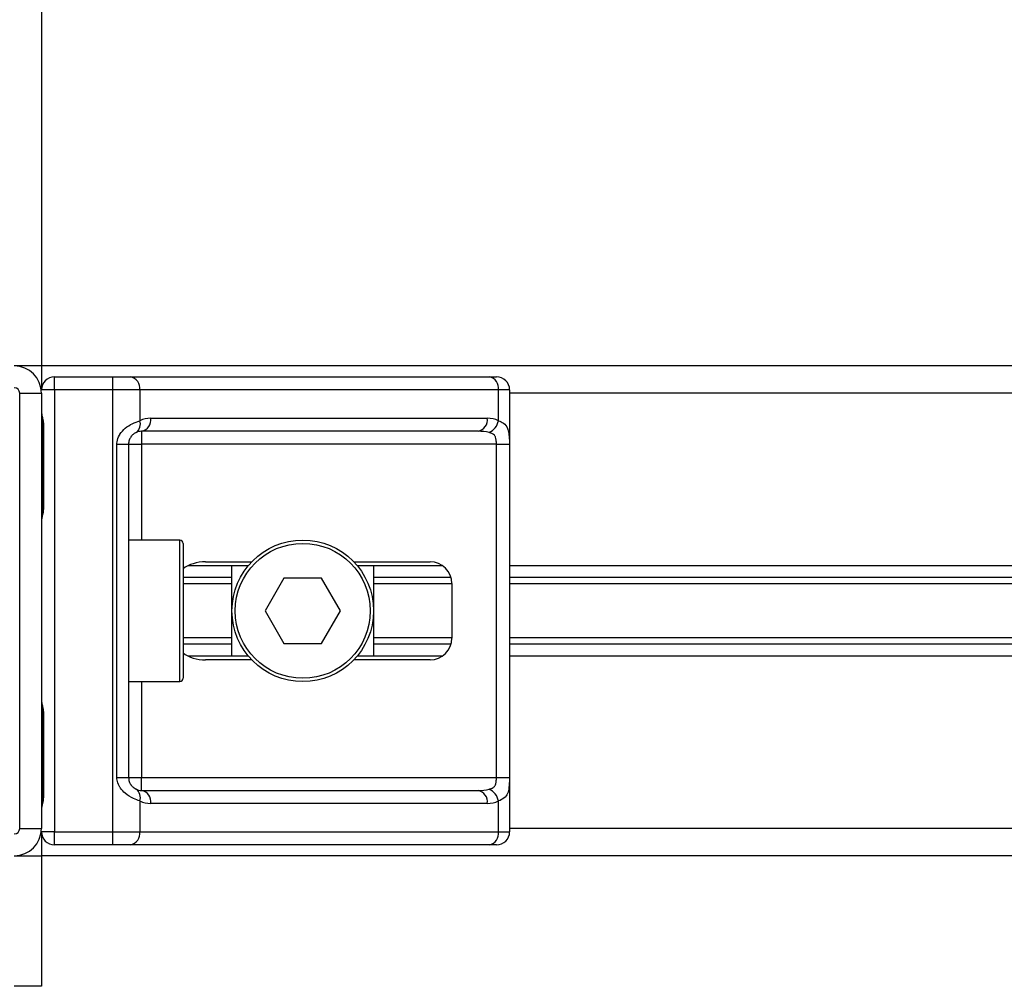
# Model space of a CAD drawing. Header units: millimetres. Extents: x 0 to 420, y 0 to 297.
# Tile 71 of 163: x 140.57 to 143.09, y 207.8 to 210.28. Entities that reach past the tile are written whole.
import ezdxf

# ---------------------------------------------------------------- set-up
doc = ezdxf.new("R2010")
doc.units = ezdxf.units.MM

msp = doc.modelspace()

# ---------------------------------------------------------------- linework, layer by layer
at = {"color": 7, "linetype": 'Continuous', "lineweight": 25}
for p, q in [((140.62692, 224.4381), (140.62692, 209.39193)), ((140.62692, 209.39193), (140.55727, 209.39193)), ((177.12781, 209.39193), (140.62692, 209.39193)), ((140.62692, 209.39193), (140.62692, 209.33063)), ((140.66036, 209.33063), (140.66036, 209.36407)), ((140.66036, 209.36407), (140.80944, 209.36407)), ((140.80944, 209.33063), (140.80944, 209.36407)), ((140.80944, 209.36407), (140.85475, 209.36407)), ((140.85475, 209.36407), (141.77284, 209.36407)), ((141.77284, 209.36407), (141.79161, 209.36407)), ((140.5712, 208.20774), (140.5712, 209.32228)), ((140.5712, 209.32228), (140.62692, 209.32228)), ((140.66036, 209.33063), (140.62692, 209.33063)), ((140.62692, 209.32228), (140.62692, 208.20774)), ((140.80944, 209.33063), (140.66036, 209.33063)), ((140.66036, 209.33063), (140.66036, 208.19939)), ((140.80944, 208.19939), (140.80944, 209.33063)), ((140.87839, 209.33063), (140.80944, 209.33063)), ((140.87839, 209.33063), (140.87839, 209.25181)), ((141.79648, 209.33063), (140.87839, 209.33063)), ((141.79648, 209.25181), (141.79648, 209.33063)), ((141.82504, 209.33063), (141.79648, 209.33063)), ((141.82504, 209.33063), (141.82504, 208.19939)), ((175.92969, 209.32228), (141.82504, 209.32228)), ((140.90691, 209.25819), (141.76797, 209.25819)), ((140.62991, 209.23869), (140.62991, 209.02971)), ((140.62991, 209.23869), (140.63205, 209.23869)), ((140.63205, 209.23869), (140.63205, 209.02971)), ((141.74432, 209.22475), (140.88327, 209.22475)), ((140.88327, 209.22475), (140.88327, 209.19132)), ((140.82002, 209.19132), (140.84983, 209.19132)), ((140.82002, 208.3387), (140.82002, 209.19132)), ((140.84983, 209.19132), (140.84983, 208.3387)), ((140.84983, 209.19132), (140.88327, 209.19132)), ((141.79123, 209.19132), (140.88327, 209.19132)), ((140.88327, 209.19132), (140.88327, 208.94612)), ((141.79123, 209.19132), (141.82447, 209.19132)), ((141.79123, 208.3387), (141.79123, 209.19132)), ((141.82447, 209.19132), (141.82447, 208.3387)), ((140.62991, 209.02971), (140.63205, 209.02971)), ((140.98079, 208.94612), (140.84983, 208.94612)), ((140.98079, 208.5839), (140.98079, 208.94612)), ((140.98915, 208.93776), (140.98915, 208.59226)), ((141.15625, 208.88064), (141.00232, 208.88064)), ((141.04685, 208.89039), (141.16495, 208.89039)), ((141.11453, 208.64938), (141.11453, 208.88064)), ((141.42633, 208.89039), (141.6216, 208.89039)), ((141.65309, 208.88064), (141.43504, 208.88064)), ((141.47675, 208.88064), (141.47675, 208.64938)), ((175.92969, 208.88064), (141.82504, 208.88064)), ((141.11453, 208.85044), (140.98915, 208.85044)), ((141.24738, 208.8486), (141.19912, 208.76501)), ((141.3439, 208.8486), (141.24738, 208.8486)), ((141.39216, 208.76501), (141.3439, 208.8486)), ((141.67505, 208.85044), (141.47675, 208.85044)), ((175.92969, 208.85044), (141.82504, 208.85044)), ((141.11453, 208.83444), (140.98915, 208.83444)), ((141.67733, 208.83444), (141.47675, 208.83444)), ((141.67733, 208.83467), (141.67733, 208.69535)), ((175.92969, 208.83444), (141.82504, 208.83444)), ((141.19912, 208.76501), (141.24738, 208.68142)), ((141.3439, 208.68142), (141.39216, 208.76501)), ((141.11453, 208.69558), (140.98915, 208.69558)), ((141.67733, 208.69558), (141.47675, 208.69558)), ((175.92969, 208.69558), (141.82504, 208.69558)), ((141.11453, 208.67958), (140.98915, 208.67958)), ((141.24738, 208.68142), (141.3439, 208.68142)), ((141.67505, 208.67958), (141.47675, 208.67958)), ((175.92969, 208.67958), (141.82504, 208.67958)), ((141.15625, 208.64938), (141.00232, 208.64938)), ((141.65309, 208.64938), (141.43504, 208.64938)), ((175.92969, 208.64938), (141.82504, 208.64938)), ((141.16495, 208.63963), (141.04685, 208.63963)), ((141.6216, 208.63963), (141.42633, 208.63963)), ((140.84983, 208.5839), (140.98079, 208.5839)), ((140.88327, 208.5839), (140.88327, 208.3387)), ((140.62991, 208.50031), (140.62991, 208.29133)), ((140.62991, 208.50031), (140.63205, 208.50031)), ((140.63205, 208.50031), (140.63205, 208.29133)), ((140.82002, 208.3387), (140.84983, 208.3387)), ((140.84983, 208.3387), (140.88327, 208.3387)), ((140.88327, 208.30527), (140.88327, 208.3387)), ((140.88327, 208.3387), (141.79123, 208.3387)), ((141.79123, 208.3387), (141.82447, 208.3387)), ((140.62991, 208.29133), (140.63205, 208.29133)), ((140.88327, 208.30527), (141.74432, 208.30527)), ((140.87839, 208.27821), (140.87839, 208.19939)), ((141.76797, 208.27183), (140.90691, 208.27183)), ((141.79648, 208.19939), (141.79648, 208.27821)), ((140.5712, 208.20774), (140.62692, 208.20774)), ((140.62692, 208.19939), (140.62692, 208.13809)), ((140.66036, 208.19939), (140.62692, 208.19939)), ((140.66036, 208.19939), (140.80944, 208.19939)), ((140.66036, 208.16595), (140.66036, 208.19939)), ((140.80944, 208.16595), (140.80944, 208.19939)), ((140.80944, 208.19939), (140.87839, 208.19939)), ((140.87839, 208.19939), (141.79648, 208.19939)), ((141.79648, 208.19939), (141.82504, 208.19939)), ((175.92969, 208.20774), (141.82504, 208.20774)), ((140.80944, 208.16595), (140.66036, 208.16595)), ((140.85475, 208.16595), (140.80944, 208.16595)), ((141.77284, 208.16595), (140.85475, 208.16595)), ((141.79161, 208.16595), (141.77284, 208.16595)), ((140.55727, 208.13809), (140.62692, 208.13809)), ((177.12781, 208.13809), (140.62692, 208.13809)), ((140.62692, 208.13809), (140.62692, 207.80373)), ((140.62692, 207.80373), (140.55727, 207.80373))]:
    msp.add_line(p, q, dxfattribs=at)
for radius in [0.18111, 0.17275]:
    msp.add_circle((141.29564, 208.76501), radius, dxfattribs=at)
for centre, radius, start, end in [((140.55727, 209.32228), 0.06966, 0, 90), ((140.66036, 209.33063), 0.03344, 90, 180), ((140.84884, 209.33481), 0.02985, 351.95053, 78.57825), ((141.76693, 209.33481), 0.02985, 351.95053, 78.57825), ((141.79161, 209.33063), 0.03344, 0, 90), ((140.55727, 209.32228), 0.01393, 0, 90), ((140.85445, 209.24266), 0.02563, 304.60987, 20.91019), ((140.90691, 209.19132), 0.06687, 90, 115.24042), ((140.87736, 209.25401), 0.02985, 281.42175, 8.04947), ((141.73841, 209.25401), 0.02985, 281.42175, 8.04947), ((141.76797, 209.19132), 0.06687, 64.75958, 90), ((141.75429, 209.26043), 0.04307, 295.51601, 348.45149), ((140.88327, 209.19132), 0.03344, 90, 115.24042), ((140.98079, 208.93776), 0.00836, 0, 90), ((141.6216, 208.83467), 0.05573, 0, 90), ((141.6216, 208.69535), 0.05573, 270, 0), ((140.98079, 208.59226), 0.00836, 270, 0), ((140.85445, 208.28736), 0.02563, 339.08981, 55.39013), ((140.88327, 208.3387), 0.03344, 244.75958, 270), ((140.87736, 208.27601), 0.02985, 351.95053, 78.57825), ((141.73841, 208.27601), 0.02985, 351.95053, 78.57825), ((141.75429, 208.26959), 0.04307, 11.54851, 64.48399), ((140.90691, 208.3387), 0.06687, 244.75958, 270), ((141.76797, 208.3387), 0.06687, 270, 295.24042), ((140.55727, 208.20774), 0.01393, 270, 0), ((140.55727, 208.20774), 0.06966, 270, 0), ((140.66036, 208.19939), 0.03344, 180, 270), ((140.84884, 208.19521), 0.02985, 281.42175, 8.04947), ((141.76693, 208.19521), 0.02985, 281.42175, 8.04947), ((141.79161, 208.19939), 0.03344, 270, 0)]:
    msp.add_arc(centre, radius, start, end, dxfattribs=at)
for centre, major_axis, ratio, start_param, end_param in [((141.74432, 209.19132), (0.06687, 0), 0.5, 1.130268, 1.5707963), ((141.04685, 208.83467), (0.07881, 0), 0.7071068, 1.5707963, 2.3923913), ((141.04685, 208.69535), (0.07881, 0), 0.7071068, 3.890794, 4.712389), ((141.74432, 208.3387), (0.06687, 0), 0.5, 4.712389, 5.1529173)]:
    msp.add_ellipse(centre, major_axis=major_axis, ratio=ratio, start_param=start_param, end_param=end_param, dxfattribs=at)
for points, knots in [([(140.62692, 209.27372), (140.62697, 209.27274), (140.62716, 209.26892), (140.62858, 209.26339), (140.63047, 209.25474), (140.63181, 209.24759), (140.63199, 209.24084), (140.63205, 209.23869)], [0, 0, 0, 0, 0.1172575, 0.461179, 0.5069762, 0.8431627, 1, 1, 1, 1]), ([(140.6272, 209.27005), (140.62727, 209.26863), (140.62765, 209.26138), (140.62992, 209.24948), (140.62986, 209.23881), (140.62984, 209.2348)], [0, 0, 0, 0, 0.1322449, 0.6741763, 1, 1, 1, 1]), ([(140.82002, 209.19132), (140.82011, 209.19331), (140.82045, 209.20153), (140.82377, 209.21029), (140.83093, 209.22218), (140.84145, 209.2336), (140.86022, 209.24543), (140.87215, 209.24962), (140.87839, 209.25181)], [0, 0, 0, 0, 0.0620594, 0.25604, 0.28119649, 0.496867, 0.73687732, 1, 1, 1, 1]), ([(141.79648, 209.25181), (141.80103, 209.25002), (141.81146, 209.24594), (141.81965, 209.23494), (141.82274, 209.2222), (141.82402, 209.21061), (141.82442, 209.20109), (141.82446, 209.1936), (141.82447, 209.19132)], [0, 0, 0, 0, 0.2204024, 0.5050019, 0.6931202, 0.7669429, 0.9288339, 1, 1, 1, 1]), ([(140.86901, 209.22156), (140.86703, 209.22054), (140.8637, 209.21881), (140.85906, 209.21456), (140.85539, 209.21004), (140.85185, 209.20405), (140.84998, 209.19669), (140.84986, 209.19231), (140.84983, 209.19132)], [0, 0, 0, 0, 0.27379704, 0.46230291, 0.49915809, 0.70498278, 0.93304377, 1, 1, 1, 1]), ([(141.79123, 209.19132), (141.79118, 209.19499), (141.79108, 209.20154), (141.78976, 209.2082), (141.78752, 209.21317), (141.78492, 209.21622), (141.77981, 209.21956), (141.77578, 209.22072), (141.77284, 209.22156)], [0, 0, 0, 0, 0.2459514, 0.4382643, 0.4984306, 0.6829349, 0.7679658, 1, 1, 1, 1]), ([(140.63205, 209.02971), (140.63193, 209.02659), (140.63162, 209.01878), (140.62966, 209.00978), (140.62761, 209.00111), (140.6272, 208.99731), (140.62692, 208.99468)], [0, 0, 0, 0, 0.2269894, 0.5690124, 0.702034, 1, 1, 1, 1]), ([(140.6295, 209.02973), (140.62955, 209.02529), (140.62966, 209.01431), (140.6266, 209.00285), (140.6272, 208.99587), (140.62732, 208.99456)], [0, 0, 0, 0, 0.3553058, 0.87926, 1, 1, 1, 1]), ([(140.62692, 208.53534), (140.62697, 208.53437), (140.62716, 208.53055), (140.62858, 208.52501), (140.63047, 208.51636), (140.63181, 208.50922), (140.63199, 208.50246), (140.63205, 208.50031)], [0, 0, 0, 0, 0.1172575, 0.461179, 0.5069762, 0.8431627, 1, 1, 1, 1]), ([(140.6272, 208.53167), (140.62727, 208.53025), (140.62765, 208.52301), (140.62992, 208.5111), (140.62986, 208.50043), (140.62984, 208.49642)], [0, 0, 0, 0, 0.1322449, 0.6741763, 1, 1, 1, 1]), ([(140.87839, 208.27821), (140.87323, 208.28), (140.86139, 208.28408), (140.84296, 208.29508), (140.83093, 208.30782), (140.8239, 208.31941), (140.82049, 208.32893), (140.82013, 208.33642), (140.82002, 208.3387)], [0, 0, 0, 0, 0.2204024, 0.5050019, 0.6931202, 0.7669429, 0.9288339, 1, 1, 1, 1]), ([(140.84983, 208.3387), (140.85017, 208.33503), (140.85079, 208.32848), (140.85423, 208.32182), (140.85777, 208.31685), (140.86079, 208.3138), (140.86512, 208.31046), (140.86736, 208.3093), (140.86901, 208.30846)], [0, 0, 0, 0, 0.24595141, 0.43826429, 0.49843058, 0.68293489, 0.7679658, 1, 1, 1, 1]), ([(141.77284, 208.30846), (141.7763, 208.30948), (141.78215, 208.31121), (141.78647, 208.31546), (141.78914, 208.31998), (141.79081, 208.32597), (141.79119, 208.33333), (141.79122, 208.33771), (141.79123, 208.3387)], [0, 0, 0, 0, 0.27379704, 0.46230291, 0.49915809, 0.70498278, 0.93304377, 1, 1, 1, 1]), ([(141.82447, 208.3387), (141.82446, 208.33671), (141.82442, 208.32849), (141.82405, 208.31973), (141.82273, 208.30784), (141.82013, 208.29642), (141.8121, 208.28459), (141.80185, 208.2804), (141.79648, 208.27821)], [0, 0, 0, 0, 0.0620594, 0.25604, 0.2811965, 0.496867, 0.7368773, 1, 1, 1, 1]), ([(140.63205, 208.29133), (140.63193, 208.28822), (140.63162, 208.2804), (140.62966, 208.2714), (140.62761, 208.26273), (140.6272, 208.25893), (140.62692, 208.2563)], [0, 0, 0, 0, 0.2269894, 0.5690124, 0.702034, 1, 1, 1, 1]), ([(140.6295, 208.29135), (140.62955, 208.28691), (140.62966, 208.27593), (140.6266, 208.26448), (140.6272, 208.2575), (140.62732, 208.25619)], [0, 0, 0, 0, 0.3553058, 0.87926, 1, 1, 1, 1])]:
    msp.add_open_spline(points, degree=3, knots=knots, dxfattribs=at)

doc.saveas('drawing.dxf')
